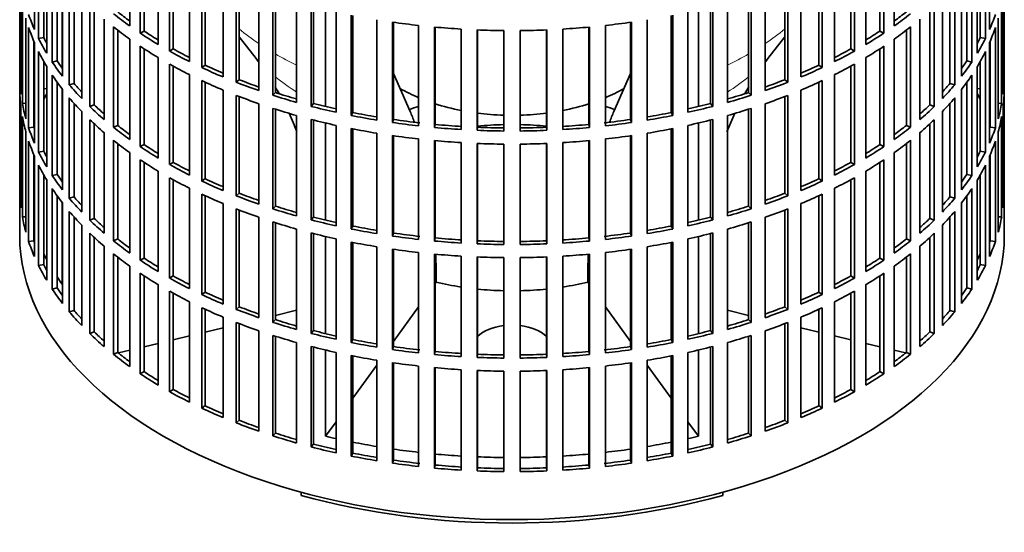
# Model space of a CAD drawing. Header units: millimetres. Extents: x 160 to 756, y -1422 to 1490.
# Tile 2 of 17: x 567 to 751, y -1408 to -1312. Entities that reach past the tile are written whole.
import ezdxf

# ---------------------------------------------------------------- set-up
doc = ezdxf.new("R2010")
doc.units = ezdxf.units.MM
for name, color, linetype in [('M5X8_UNI7687', 7, 'Continuous'), ('VSI134_FILTRO_A', 7, 'Continuous'), ('VSI134_GIUNTO_8×', 7, 'Continuous'), ('VSI134_SUPPORTO_', 7, 'Continuous')]:
    doc.layers.add(name, color=color, linetype=linetype)

# ---------------------------------------------------------------- blocks, each defined once
blk = doc.blocks.new('SE4')
at = {"layer": 'M5X8_UNI7687', "color": 7, "linetype": 'Continuous', "lineweight": 35}
for p, q in [((571.66, -1325.16), (571.11, -1325.06)), ((746.12, -1325.06), (745.57, -1325.16))]:
    blk.add_line(p, q, dxfattribs=at)
blk.add_arc((577.99, -1331.55), 10, 149.5344, 150.749, dxfattribs=at)
blk.add_ellipse((569.82, -1329.83), major_axis=(1.01, 4.83), ratio=0.279258, start_param=0.911533, end_param=0.977038, dxfattribs=at)
at = {"layer": 'VSI134_FILTRO_A', "color": 7, "linetype": 'Continuous', "lineweight": 35}
for p, q in [((566.62, -1188.46), (566.62, -1352.58)), ((750.62, -1352.58), (750.62, -1188.46)), ((569.37, -1295.26), (569.37, -1314.04)), ((587.18, -1294.6), (587.18, -1313.38)), ((730.06, -1294.6), (730.06, -1313.38)), ((747.86, -1295.26), (747.86, -1314.04)), ((570.16, -1296.95), (570.16, -1315.73)), ((589.12, -1295.94), (589.12, -1314.72)), ((589.86, -1296.42), (589.86, -1314.33)), ((727.37, -1296.42), (727.37, -1314.33)), ((728.11, -1295.94), (728.11, -1314.72)), ((747.08, -1296.95), (747.08, -1315.73)), ((571.11, -1298.75), (571.11, -1315.55)), ((592.5, -1298.06), (592.5, -1316.84)), ((724.73, -1298.06), (724.73, -1316.84)), ((746.12, -1298.75), (746.12, -1315.55)), ((571.66, -1299.7), (571.66, -1318.48)), ((594.64, -1299.3), (594.64, -1318.08)), ((595.32, -1299.67), (595.32, -1317.65)), ((721.92, -1299.67), (721.92, -1317.65)), ((722.59, -1299.3), (722.59, -1318.08)), ((745.57, -1299.7), (745.57, -1318.48)), ((572.69, -1301.34), (572.69, -1320.12)), ((573.62, -1302.68), (573.62, -1319.9)), ((598.33, -1301.25), (598.33, -1320.03)), ((600.65, -1302.37), (600.65, -1321.15)), ((601.26, -1302.66), (601.26, -1320.7)), ((715.98, -1302.66), (715.98, -1320.7)), ((716.59, -1302.37), (716.59, -1321.15)), ((718.9, -1301.25), (718.9, -1320.03)), ((743.61, -1302.68), (743.61, -1319.9)), ((744.54, -1301.34), (744.54, -1320.12)), ((566.63, -1304.46), (566.63, -1323.24)), ((574.61, -1304.01), (574.61, -1322.79)), ((604.61, -1304.13), (604.61, -1322.91)), ((712.62, -1304.13), (712.62, -1322.91)), ((742.63, -1304.01), (742.63, -1322.79)), ((750.6, -1304.46), (750.6, -1323.24)), ((575.89, -1305.59), (575.89, -1324.37)), ((607.09, -1305.13), (607.09, -1323.91)), ((607.63, -1305.34), (607.63, -1323.43)), ((709.6, -1305.34), (709.6, -1323.43)), ((710.14, -1305.13), (710.14, -1323.91)), ((741.35, -1305.59), (741.35, -1324.37)), ((566.85, -1307.34), (566.85, -1326.12)), ((576.77, -1306.62), (576.77, -1324.11)), ((578.2, -1308.16), (578.2, -1326.93)), ((611.31, -1306.69), (611.31, -1325.47)), ((613.93, -1307.56), (613.93, -1326.34)), ((614.4, -1307.71), (614.4, -1325.83)), ((702.84, -1307.71), (702.84, -1325.83)), ((703.3, -1307.56), (703.3, -1326.34)), ((705.92, -1306.69), (705.92, -1325.47)), ((739.04, -1308.16), (739.04, -1326.93)), ((740.46, -1306.62), (740.46, -1324.11)), ((750.39, -1307.34), (750.39, -1326.12)), ((567.11, -1309.09), (567.11, -1327.87)), ((579.71, -1309.67), (579.71, -1328.45)), ((618.37, -1308.89), (618.37, -1327.67)), ((621.11, -1309.63), (621.11, -1328.41)), ((621.5, -1309.73), (621.5, -1327.88)), ((695.74, -1309.73), (695.74, -1327.88)), ((696.12, -1309.63), (696.12, -1328.41)), ((698.86, -1308.89), (698.86, -1327.67)), ((737.52, -1309.67), (737.52, -1328.45)), ((750.12, -1309.09), (750.12, -1327.87)), ((580.55, -1310.47), (580.55, -1328.14)), ((625.73, -1310.74), (625.73, -1329.52)), ((628.58, -1311.33), (628.58, -1330.11)), ((628.88, -1311.39), (628.88, -1329.56)), ((688.35, -1311.39), (688.35, -1329.56)), ((688.66, -1311.33), (688.66, -1330.11)), ((691.5, -1310.74), (691.5, -1329.52)), ((736.68, -1310.47), (736.68, -1328.14)), ((567.76, -1311.95), (567.76, -1330.73)), ((568.29, -1313.67), (568.29, -1332.45)), ((582.4, -1312.1), (582.4, -1330.88)), ((584.13, -1313.54), (584.13, -1332.32)), ((633.35, -1312.2), (633.35, -1330.98)), ((636.27, -1312.65), (636.27, -1331.43)), ((636.49, -1312.69), (636.49, -1330.87)), ((641.15, -1313.28), (641.15, -1332.06)), ((644.13, -1313.58), (644.13, -1332.36)), ((644.26, -1313.59), (644.26, -1331.79)), ((672.97, -1313.59), (672.97, -1331.79)), ((673.1, -1313.58), (673.1, -1332.36)), ((676.08, -1313.28), (676.08, -1332.06)), ((680.75, -1312.69), (680.75, -1330.87)), ((680.96, -1312.65), (680.96, -1331.43)), ((683.89, -1312.2), (683.89, -1330.98)), ((733.1, -1313.54), (733.1, -1332.32)), ((734.84, -1312.1), (734.84, -1330.88)), ((748.94, -1313.67), (748.94, -1332.45)), ((749.47, -1311.95), (749.47, -1330.73)), ((571.11, -1315.55), (570.16, -1315.73)), ((584.93, -1314.16), (584.93, -1331.96)), ((589.86, -1314.33), (589.12, -1314.72)), ((649.09, -1313.96), (649.09, -1332.74)), ((652.11, -1314.11), (652.11, -1332.89)), ((652.15, -1314.11), (652.15, -1332.31)), ((657.1, -1314.24), (657.1, -1333.02)), ((660.13, -1314.24), (660.13, -1333.02)), ((665.08, -1314.11), (665.08, -1332.31)), ((665.13, -1314.11), (665.13, -1332.89)), ((668.14, -1313.96), (668.14, -1332.74)), ((727.37, -1314.33), (728.11, -1314.72)), ((732.31, -1314.16), (732.31, -1331.96)), ((746.12, -1315.55), (747.08, -1315.73)), ((569.27, -1316.24), (569.27, -1332.32)), ((569.37, -1316.49), (569.37, -1335.27)), ((587.18, -1315.83), (587.18, -1334.61)), ((589.12, -1317.17), (589.12, -1335.94)), ((728.11, -1317.17), (728.11, -1335.94)), ((730.06, -1315.83), (730.06, -1334.61)), ((747.86, -1316.49), (747.86, -1335.27)), ((747.97, -1316.24), (747.97, -1332.32)), ((570.16, -1318.18), (570.16, -1336.96)), ((589.86, -1317.65), (589.86, -1335.55)), ((595.32, -1317.65), (594.64, -1318.08)), ((721.92, -1317.65), (722.59, -1318.08)), ((727.37, -1317.65), (727.37, -1335.55)), ((747.08, -1318.18), (747.08, -1336.96)), ((571.11, -1319.98), (571.11, -1336.78)), ((571.66, -1320.93), (571.66, -1339.71)), ((573.62, -1319.9), (572.69, -1320.12)), ((592.5, -1319.29), (592.5, -1338.07)), ((594.64, -1320.53), (594.64, -1339.31)), ((595.32, -1320.9), (595.32, -1338.88)), ((601.26, -1320.7), (600.65, -1321.15)), ((715.98, -1320.7), (716.59, -1321.15)), ((721.92, -1320.9), (721.92, -1338.88)), ((722.59, -1320.53), (722.59, -1339.31)), ((724.73, -1319.29), (724.73, -1338.07)), ((743.61, -1319.9), (744.54, -1320.12)), ((745.57, -1320.93), (745.57, -1339.71)), ((746.12, -1319.98), (746.12, -1336.78)), ((572.69, -1322.57), (572.69, -1341.35)), ((598.33, -1322.48), (598.33, -1341.26)), ((718.9, -1322.48), (718.9, -1341.26)), ((744.54, -1322.57), (744.54, -1341.35)), ((566.85, -1323.23), (566.63, -1323.24)), ((573.62, -1323.91), (573.62, -1341.13)), ((576.77, -1324.11), (575.89, -1324.37)), ((600.65, -1323.6), (600.65, -1342.38)), ((601.26, -1323.89), (601.26, -1341.92)), ((607.63, -1323.43), (607.09, -1323.91)), ((709.6, -1323.43), (710.14, -1323.91)), ((715.98, -1323.89), (715.98, -1341.92)), ((716.59, -1323.6), (716.59, -1342.38)), ((740.46, -1324.11), (741.35, -1324.37)), ((743.61, -1323.91), (743.61, -1341.13)), ((750.39, -1323.23), (750.6, -1323.24)), ((566.63, -1325.69), (566.63, -1344.47)), ((574.61, -1325.24), (574.61, -1344.02)), ((604.61, -1325.36), (604.61, -1344.14)), ((607.09, -1326.36), (607.09, -1345.14)), ((607.63, -1326.57), (607.63, -1344.66)), ((614.4, -1325.83), (613.93, -1326.34)), ((702.84, -1325.83), (703.3, -1326.34)), ((709.6, -1326.57), (709.6, -1344.66)), ((710.14, -1326.36), (710.14, -1345.14)), ((712.62, -1325.36), (712.62, -1344.14)), ((742.63, -1325.24), (742.63, -1344.02)), ((750.6, -1325.69), (750.6, -1344.47)), ((567.76, -1327.82), (567.11, -1327.87)), ((575.89, -1326.82), (575.89, -1345.6)), ((576.77, -1327.85), (576.77, -1345.34)), ((580.55, -1328.14), (579.71, -1328.45)), ((611.31, -1327.91), (611.31, -1346.69)), ((621.5, -1327.88), (621.11, -1328.41)), ((695.74, -1327.88), (696.12, -1328.41)), ((705.92, -1327.91), (705.92, -1346.69)), ((736.68, -1328.14), (737.52, -1328.45)), ((740.46, -1327.85), (740.46, -1345.34)), ((741.35, -1326.82), (741.35, -1345.6)), ((749.47, -1327.82), (750.12, -1327.87)), ((566.85, -1328.57), (566.85, -1347.35)), ((567.11, -1330.32), (567.11, -1349.09)), ((578.2, -1329.38), (578.2, -1348.16)), ((613.93, -1328.79), (613.93, -1347.57)), ((614.4, -1328.94), (614.4, -1347.06)), ((618.37, -1330.12), (618.37, -1348.9)), ((628.88, -1329.56), (628.58, -1330.11)), ((688.35, -1329.56), (688.66, -1330.11)), ((698.86, -1330.12), (698.86, -1348.9)), ((702.84, -1328.94), (702.84, -1347.06)), ((703.3, -1328.79), (703.3, -1347.57)), ((739.04, -1329.38), (739.04, -1348.16)), ((750.12, -1330.32), (750.12, -1349.09)), ((750.39, -1328.57), (750.39, -1347.35)), ((579.71, -1330.9), (579.71, -1349.68)), ((580.55, -1331.69), (580.55, -1349.37)), ((584.93, -1331.96), (584.13, -1332.32)), ((621.11, -1330.86), (621.11, -1349.64)), ((621.5, -1330.96), (621.5, -1349.11)), ((625.73, -1331.96), (625.73, -1350.74)), ((636.49, -1330.87), (636.27, -1331.43)), ((644.26, -1331.79), (644.13, -1332.36)), ((672.97, -1331.79), (673.1, -1332.36)), ((680.75, -1330.87), (680.96, -1331.43)), ((691.5, -1331.96), (691.5, -1350.74)), ((695.74, -1330.96), (695.74, -1349.11)), ((696.12, -1330.86), (696.12, -1349.64)), ((732.31, -1331.96), (733.1, -1332.32)), ((736.68, -1331.69), (736.68, -1349.37)), ((737.52, -1330.9), (737.52, -1349.68)), ((567.76, -1333.18), (567.76, -1351.96)), ((569.27, -1332.32), (568.29, -1332.45)), ((582.4, -1333.33), (582.4, -1352.11)), ((628.58, -1332.56), (628.58, -1351.34)), ((628.88, -1332.62), (628.88, -1350.79)), ((633.35, -1333.43), (633.35, -1352.21)), ((636.27, -1333.88), (636.27, -1352.66)), ((636.49, -1333.91), (636.49, -1352.1)), ((652.15, -1332.31), (652.11, -1332.89)), ((665.08, -1332.31), (665.13, -1332.89)), ((680.75, -1333.91), (680.75, -1352.1)), ((680.96, -1333.88), (680.96, -1352.66)), ((683.89, -1333.43), (683.89, -1352.21)), ((688.35, -1332.62), (688.35, -1350.79)), ((688.66, -1332.56), (688.66, -1351.34)), ((734.84, -1333.33), (734.84, -1352.11)), ((747.97, -1332.32), (748.94, -1332.45)), ((749.47, -1333.18), (749.47, -1351.96)), ((568.29, -1334.9), (568.29, -1353.68)), ((584.13, -1334.76), (584.13, -1353.54)), ((584.93, -1335.39), (584.93, -1353.19)), ((589.86, -1335.55), (589.12, -1335.94)), ((641.15, -1334.51), (641.15, -1353.29)), ((644.13, -1334.81), (644.13, -1353.59)), ((644.26, -1334.82), (644.26, -1353.02)), ((649.09, -1335.19), (649.09, -1353.97)), ((652.11, -1335.34), (652.11, -1354.12)), ((652.15, -1335.34), (652.15, -1353.54)), ((657.1, -1335.47), (657.1, -1354.25)), ((660.13, -1335.47), (660.13, -1354.25)), ((665.08, -1335.34), (665.08, -1353.54)), ((665.13, -1335.34), (665.13, -1354.12)), ((668.14, -1335.19), (668.14, -1353.97)), ((672.97, -1334.82), (672.97, -1353.02)), ((673.1, -1334.81), (673.1, -1353.59)), ((676.08, -1334.51), (676.08, -1353.29)), ((727.37, -1335.55), (728.11, -1335.94)), ((732.31, -1335.39), (732.31, -1353.19)), ((733.1, -1334.76), (733.1, -1353.54)), ((748.94, -1334.9), (748.94, -1353.68)), ((569.27, -1337.47), (569.27, -1353.55)), ((571.11, -1336.78), (570.16, -1336.96)), ((587.18, -1337.05), (587.18, -1355.83)), ((730.06, -1337.05), (730.06, -1355.83)), ((746.12, -1336.78), (747.08, -1336.96)), ((747.97, -1337.47), (747.97, -1353.55)), ((569.37, -1337.72), (569.37, -1356.5)), ((570.16, -1339.41), (570.16, -1358.18)), ((589.12, -1338.39), (589.12, -1357.17)), ((589.86, -1338.88), (589.86, -1356.78)), ((595.32, -1338.88), (594.64, -1339.31)), ((721.92, -1338.88), (722.59, -1339.31)), ((727.37, -1338.88), (727.37, -1356.78)), ((728.11, -1338.39), (728.11, -1357.17)), ((747.08, -1339.41), (747.08, -1358.18)), ((747.86, -1337.72), (747.86, -1356.5)), ((571.11, -1341.21), (571.11, -1358.01)), ((573.62, -1341.13), (572.69, -1341.35)), ((592.5, -1340.52), (592.5, -1359.3)), ((724.73, -1340.52), (724.73, -1359.3)), ((743.61, -1341.13), (744.54, -1341.35)), ((746.12, -1341.21), (746.12, -1358.01)), ((571.66, -1342.16), (571.66, -1360.94)), ((594.64, -1341.76), (594.64, -1360.54)), ((595.32, -1342.13), (595.32, -1360.11)), ((601.26, -1341.92), (600.65, -1342.38)), ((715.98, -1341.92), (716.59, -1342.38)), ((721.92, -1342.13), (721.92, -1360.11)), ((722.59, -1341.76), (722.59, -1360.54)), ((745.57, -1342.16), (745.57, -1360.94)), ((566.85, -1344.46), (566.63, -1344.47)), ((572.69, -1343.8), (572.69, -1362.58)), ((598.33, -1343.71), (598.33, -1362.49)), ((600.65, -1344.83), (600.65, -1363.61)), ((607.63, -1344.66), (607.09, -1345.14)), ((709.6, -1344.66), (710.14, -1345.14)), ((716.59, -1344.83), (716.59, -1363.61)), ((718.9, -1343.71), (718.9, -1362.49)), ((744.54, -1343.8), (744.54, -1362.58)), ((750.39, -1344.46), (750.6, -1344.47)), ((573.62, -1345.14), (573.62, -1362.36)), ((574.61, -1346.47), (574.61, -1365.25)), ((576.77, -1345.34), (575.89, -1345.6)), ((601.26, -1345.12), (601.26, -1363.15)), ((604.61, -1346.59), (604.61, -1365.37)), ((712.62, -1346.59), (712.62, -1365.37)), ((715.98, -1345.12), (715.98, -1363.15)), ((740.46, -1345.34), (741.35, -1345.6)), ((742.63, -1346.47), (742.63, -1365.25)), ((743.61, -1345.14), (743.61, -1362.36)), ((575.89, -1348.05), (575.89, -1366.83)), ((607.09, -1347.59), (607.09, -1366.37)), ((607.63, -1347.8), (607.63, -1365.88)), ((614.4, -1347.06), (613.93, -1347.57)), ((702.84, -1347.06), (703.3, -1347.57)), ((709.6, -1347.8), (709.6, -1365.88)), ((710.14, -1347.59), (710.14, -1366.37)), ((741.35, -1348.05), (741.35, -1366.83)), ((567.76, -1349.04), (567.11, -1349.09)), ((576.77, -1349.08), (576.77, -1366.57)), ((580.55, -1349.37), (579.71, -1349.68)), ((611.31, -1349.14), (611.31, -1367.92)), ((613.93, -1350.02), (613.93, -1368.8)), ((614.4, -1350.16), (614.4, -1368.28)), ((621.5, -1349.11), (621.11, -1349.64)), ((695.74, -1349.11), (696.12, -1349.64)), ((702.84, -1350.16), (702.84, -1368.28)), ((703.3, -1350.02), (703.3, -1368.8)), ((705.92, -1349.14), (705.92, -1367.92)), ((736.68, -1349.37), (737.52, -1349.68)), ((740.46, -1349.08), (740.46, -1366.57)), ((749.47, -1349.04), (750.12, -1349.09)), ((578.2, -1350.61), (578.2, -1369.39)), ((579.71, -1352.13), (579.71, -1370.91)), ((618.37, -1351.35), (618.37, -1370.13)), ((621.11, -1352.09), (621.11, -1370.87)), ((621.5, -1352.19), (621.5, -1370.34)), ((628.88, -1350.79), (628.58, -1351.34)), ((636.49, -1352.1), (636.27, -1352.66)), ((680.75, -1352.1), (680.96, -1352.66)), ((688.35, -1350.79), (688.66, -1351.34)), ((695.74, -1352.19), (695.74, -1370.34)), ((696.12, -1352.09), (696.12, -1370.87)), ((698.86, -1351.35), (698.86, -1370.13)), ((737.52, -1352.13), (737.52, -1370.91)), ((739.04, -1350.61), (739.04, -1369.39)), ((569.27, -1353.55), (568.29, -1353.68)), ((580.55, -1352.92), (580.55, -1370.6)), ((584.93, -1353.19), (584.13, -1353.54)), ((625.73, -1353.19), (625.73, -1371.97)), ((628.58, -1353.79), (628.58, -1372.57)), ((628.88, -1353.85), (628.88, -1372.02)), ((644.26, -1353.02), (644.13, -1353.59)), ((652.15, -1353.54), (652.11, -1354.12)), ((665.08, -1353.54), (665.13, -1354.12)), ((672.97, -1353.02), (673.1, -1353.59)), ((688.35, -1353.85), (688.35, -1372.02)), ((688.66, -1353.79), (688.66, -1372.57)), ((691.5, -1353.19), (691.5, -1371.97)), ((732.31, -1353.19), (733.1, -1353.54)), ((736.68, -1352.92), (736.68, -1370.6)), ((747.97, -1353.55), (748.94, -1353.68)), ((582.4, -1354.56), (582.4, -1373.34)), ((584.13, -1355.99), (584.13, -1374.77)), ((633.35, -1354.66), (633.35, -1373.44)), ((636.27, -1355.11), (636.27, -1373.89)), ((636.49, -1355.14), (636.49, -1373.33)), ((641.15, -1355.74), (641.15, -1374.52)), ((644.13, -1356.04), (644.13, -1374.82)), ((644.26, -1356.05), (644.26, -1374.25)), ((672.97, -1356.05), (672.97, -1374.25)), ((673.1, -1356.04), (673.1, -1374.82)), ((676.08, -1355.74), (676.08, -1374.52)), ((680.75, -1355.14), (680.75, -1373.33)), ((680.96, -1355.11), (680.96, -1373.89)), ((683.89, -1354.66), (683.89, -1373.44)), ((733.1, -1355.99), (733.1, -1374.77)), ((734.84, -1354.56), (734.84, -1373.34)), ((584.93, -1356.62), (584.93, -1374.42)), ((589.86, -1356.78), (589.12, -1357.17)), ((649.09, -1356.42), (649.09, -1375.2)), ((652.11, -1356.57), (652.11, -1375.35)), ((652.15, -1356.57), (652.15, -1374.77)), ((657.1, -1356.7), (657.1, -1375.48)), ((660.13, -1356.7), (660.13, -1375.48)), ((665.08, -1356.57), (665.08, -1374.77)), ((665.13, -1356.57), (665.13, -1375.35)), ((668.14, -1356.42), (668.14, -1375.2)), ((727.37, -1356.78), (728.11, -1357.17)), ((732.31, -1356.62), (732.31, -1374.42)), ((571.11, -1358.01), (570.16, -1358.18)), ((587.18, -1358.28), (587.18, -1377.06)), ((589.12, -1359.62), (589.12, -1378.4)), ((728.11, -1359.62), (728.11, -1378.4)), ((730.06, -1358.28), (730.06, -1377.06)), ((746.12, -1358.01), (747.08, -1358.18)), ((589.86, -1360.11), (589.86, -1378.01)), ((595.32, -1360.11), (594.64, -1360.54)), ((721.92, -1360.11), (722.59, -1360.54)), ((727.37, -1360.11), (727.37, -1378.01)), ((573.62, -1362.36), (572.69, -1362.58)), ((592.5, -1361.75), (592.5, -1380.53)), ((594.64, -1362.99), (594.64, -1381.77)), ((595.32, -1363.36), (595.32, -1381.34)), ((601.26, -1363.15), (600.65, -1363.61)), ((715.98, -1363.15), (716.59, -1363.61)), ((721.92, -1363.36), (721.92, -1381.34)), ((722.59, -1362.99), (722.59, -1381.77)), ((724.73, -1361.75), (724.73, -1380.53)), ((743.61, -1362.36), (744.54, -1362.58)), ((598.33, -1364.94), (598.33, -1383.72)), ((718.9, -1364.94), (718.9, -1383.72)), ((576.77, -1366.57), (575.89, -1366.83)), ((600.65, -1366.06), (600.65, -1384.84)), ((601.26, -1366.34), (601.26, -1384.38)), ((607.63, -1365.88), (607.09, -1366.37)), ((709.6, -1365.88), (710.14, -1366.37)), ((715.98, -1366.34), (715.98, -1384.38)), ((716.59, -1366.06), (716.59, -1384.84)), ((740.46, -1366.57), (741.35, -1366.83)), ((604.61, -1367.82), (604.61, -1386.6)), ((607.09, -1368.82), (607.09, -1387.6)), ((614.4, -1368.28), (613.93, -1368.8)), ((702.84, -1368.28), (703.3, -1368.8)), ((710.14, -1368.82), (710.14, -1387.6)), ((712.62, -1367.82), (712.62, -1386.6)), ((580.55, -1370.6), (579.71, -1370.91)), ((607.63, -1369.03), (607.63, -1387.11)), ((611.31, -1370.37), (611.31, -1389.15)), ((621.5, -1370.34), (621.11, -1370.87)), ((695.74, -1370.34), (696.12, -1370.87)), ((705.92, -1370.37), (705.92, -1389.15)), ((709.6, -1369.03), (709.6, -1387.11)), ((736.68, -1370.6), (737.52, -1370.91)), ((613.93, -1371.25), (613.93, -1390.03)), ((614.4, -1371.39), (614.4, -1389.51)), ((618.37, -1372.58), (618.37, -1391.36)), ((628.88, -1372.02), (628.58, -1372.57)), ((688.35, -1372.02), (688.66, -1372.57)), ((698.86, -1372.58), (698.86, -1391.36)), ((702.84, -1371.39), (702.84, -1389.51)), ((703.3, -1371.25), (703.3, -1390.03)), ((584.93, -1374.42), (584.13, -1374.77)), ((621.11, -1373.32), (621.11, -1392.1)), ((621.5, -1373.42), (621.5, -1391.56)), ((625.73, -1374.42), (625.73, -1393.2)), ((636.49, -1373.33), (636.27, -1373.89)), ((644.26, -1374.25), (644.13, -1374.82)), ((672.97, -1374.25), (673.1, -1374.82)), ((680.75, -1373.33), (680.96, -1373.89)), ((691.5, -1374.42), (691.5, -1393.2)), ((695.74, -1373.42), (695.74, -1391.56)), ((696.12, -1373.32), (696.12, -1392.1)), ((732.31, -1374.42), (733.1, -1374.77)), ((628.58, -1375.02), (628.58, -1393.8)), ((628.88, -1375.08), (628.88, -1393.25)), ((633.35, -1375.89), (633.35, -1394.67)), ((652.15, -1374.77), (652.11, -1375.35)), ((665.08, -1374.77), (665.13, -1375.35)), ((683.89, -1375.89), (683.89, -1394.67)), ((688.35, -1375.08), (688.35, -1393.25)), ((688.66, -1375.02), (688.66, -1393.8)), ((589.86, -1378.01), (589.12, -1378.4)), ((636.27, -1376.34), (636.27, -1395.12)), ((636.49, -1376.37), (636.49, -1394.56)), ((641.15, -1376.97), (641.15, -1395.75)), ((644.13, -1377.27), (644.13, -1396.05)), ((644.26, -1377.28), (644.26, -1395.48)), ((649.09, -1377.65), (649.09, -1396.43)), ((652.11, -1377.8), (652.11, -1396.58)), ((652.15, -1377.8), (652.15, -1396)), ((657.1, -1377.92), (657.1, -1396.7)), ((660.13, -1377.92), (660.13, -1396.7)), ((665.08, -1377.8), (665.08, -1396)), ((665.13, -1377.8), (665.13, -1396.58)), ((668.14, -1377.65), (668.14, -1396.43)), ((672.97, -1377.28), (672.97, -1395.48)), ((673.1, -1377.27), (673.1, -1396.05)), ((676.08, -1376.97), (676.08, -1395.75)), ((680.75, -1376.37), (680.75, -1394.56)), ((680.96, -1376.34), (680.96, -1395.12)), ((727.37, -1378.01), (728.11, -1378.4)), ((595.32, -1381.34), (594.64, -1381.77)), ((721.92, -1381.34), (722.59, -1381.77)), ((601.26, -1384.38), (600.65, -1384.84)), ((715.98, -1384.38), (716.59, -1384.84)), ((607.63, -1387.11), (607.09, -1387.6)), ((709.6, -1387.11), (710.14, -1387.6)), ((614.4, -1389.51), (613.93, -1390.03)), ((702.84, -1389.51), (703.3, -1390.03)), ((621.5, -1391.56), (621.11, -1392.1)), ((695.74, -1391.56), (696.12, -1392.1)), ((628.88, -1393.25), (628.58, -1393.8)), ((636.49, -1394.56), (636.27, -1395.12)), ((680.75, -1394.56), (680.96, -1395.12)), ((688.35, -1393.25), (688.66, -1393.8)), ((644.26, -1395.48), (644.13, -1396.05)), ((652.15, -1396), (652.11, -1396.58)), ((665.08, -1396), (665.13, -1396.58)), ((672.97, -1395.48), (673.1, -1396.05))]:
    blk.add_line(p, q, dxfattribs=at)
for centre, major_axis, start_param, end_param in [((658.62, -1301.14), (-92, 0), 0.190989, 0.245343), ((658.62, -1279.91), (-92, 0), 0.627321, 0.681676), ((658.62, -1279.91), (-91, 0), 0.627022, 0.668018), ((658.62, -1279.91), (91, 0), -0.668018, -0.627022), ((658.62, -1279.91), (92, 0), -0.681676, -0.627321), ((658.62, -1301.14), (92, 0), -0.245343, -0.190989), ((658.62, -1303.59), (-92, 0), 0.190989, 0.245343), ((658.62, -1282.36), (-92, 0), 0.627321, 0.681676), ((658.62, -1261.13), (-92, 0), 1.325453, 1.379807), ((658.62, -1261.13), (-92, 0), 1.412719, 1.467074), ((658.62, -1261.13), (92, 0), -1.467074, -1.412719), ((658.62, -1261.13), (92, 0), -1.379807, -1.325453), ((658.62, -1282.36), (92, 0), -0.681676, -0.627321), ((658.62, -1303.59), (92, 0), -0.245343, -0.190989), ((658.62, -1301.14), (-91, 0), 0.277957, 0.299174), ((658.62, -1279.91), (-92, 0), 0.714588, 0.768942), ((658.62, -1279.91), (-91, 0), 0.714289, 0.757518), ((658.62, -1261.13), (-92, 0), 1.499986, 1.55434), ((658.62, -1261.13), (92, 0), 4.728845, 4.783199), ((658.62, -1279.91), (91, 0), -0.757518, -0.714289), ((658.62, -1279.91), (92, 0), -0.768942, -0.714588), ((658.62, -1301.14), (91, 0), -0.299174, -0.277957), ((658.62, -1301.14), (-92, 0), 0.278255, 0.33261), ((658.62, -1282.36), (-92, 0), 0.714588, 0.768942), ((658.62, -1282.36), (92, 0), -0.768942, -0.714588), ((658.62, -1301.14), (92, 0), -0.33261, -0.278255), ((658.62, -1303.59), (-92, 0), 0.278255, 0.33261), ((658.62, -1279.91), (-92, 0), 0.801854, 0.856209), ((658.62, -1279.91), (-91, 0), 0.801555, 0.846635), ((658.62, -1279.91), (91, 0), -0.846635, -0.801555), ((658.62, -1279.91), (92, 0), -0.856209, -0.801854), ((658.62, -1303.59), (92, 0), -0.33261, -0.278255), ((658.62, -1301.14), (-92, 0), 0.365522, 0.419876), ((658.62, -1301.14), (-91, 0), 0.365223, 0.392699), ((658.62, -1282.36), (-92, 0), 0.801854, 0.856209), ((658.62, -1279.91), (-91, 0), 0.888822, 0.935485), ((658.62, -1279.91), (91, 0), -0.935485, -0.888822), ((658.62, -1282.36), (92, 0), -0.856209, -0.801854), ((658.62, -1301.14), (91, 0), -0.394539, -0.365223), ((658.62, -1301.14), (92, 0), -0.419876, -0.365522), ((658.62, -1303.59), (-92, 0), 0.365522, 0.419876), ((658.62, -1279.91), (-92, 0), 0.889121, 0.943475), ((658.62, -1279.91), (92, 0), -0.943475, -0.889121), ((658.62, -1303.59), (92, 0), -0.419876, -0.365522), ((658.62, -1322.37), (-92, 0), 0.016456, 0.07081), ((658.62, -1301.14), (-92, 0), 0.452788, 0.507143), ((658.62, -1301.14), (-91, 0), 0.45249, 0.486998), ((658.62, -1282.36), (-92, 0), 0.889121, 0.943475), ((658.62, -1279.91), (-92, 0), 0.976387, 1.030742), ((658.62, -1279.91), (-91, 0), 0.976088, 1.024141), ((658.62, -1279.91), (91, 0), -1.024141, -0.976088), ((658.62, -1279.91), (92, 0), -1.030742, -0.976387), ((658.62, -1282.36), (92, 0), -0.943475, -0.889121), ((658.62, -1301.14), (91, 0), -0.486998, -0.45249), ((658.62, -1301.14), (92, 0), -0.507143, -0.452788), ((658.62, -1322.37), (92, 0), 6.212375, 6.266729), ((658.62, -1324.82), (-92, 0), 0.016456, 0.07081), ((658.62, -1282.36), (-92, 0), 0.976387, 1.030742), ((658.62, -1279.91), (-92, 0), 1.063654, 1.118008), ((658.62, -1279.91), (-91, 0), 1.063355, 1.112655), ((658.62, -1279.91), (91, 0), -1.112655, -1.063355), ((658.62, -1279.91), (92, 0), -1.118008, -1.063654), ((658.62, -1282.36), (92, 0), -1.030742, -0.976387), ((658.62, -1324.82), (92, 0), 6.212375, 6.266729), ((658.62, -1322.37), (-92, 0), 0.103722, 0.158077), ((658.62, -1303.59), (-92, 0), 0.452788, 0.507143), ((658.62, -1301.14), (-92, 0), 0.540055, 0.594409), ((658.62, -1301.14), (-91, 0), 0.539756, 0.577951), ((658.62, -1279.91), (-92, 0), 1.15092, 1.205275), ((658.62, -1279.91), (-91, 0), 1.150621, 1.201065), ((658.62, -1279.91), (91, 0), -1.201065, -1.150621), ((658.62, -1279.91), (92, 0), -1.205275, -1.15092), ((658.62, -1301.14), (91, 0), -0.577951, -0.539756), ((658.62, -1301.14), (92, 0), -0.594409, -0.540055), ((658.62, -1303.59), (92, 0), -0.507143, -0.452788), ((658.62, -1322.37), (92, 0), -0.158077, -0.103722), ((658.62, -1324.82), (-92, 0), 0.103722, 0.158077), ((658.62, -1282.36), (-92, 0), 1.063654, 1.118008), ((658.62, -1279.91), (-92, 0), 1.238186, 1.292541), ((658.62, -1279.91), (-91, 0), 1.237888, 1.2894), ((658.62, -1279.91), (91, 0), -1.2894, -1.237888), ((658.62, -1279.91), (92, 0), -1.292541, -1.238186), ((658.62, -1282.36), (92, 0), -1.118008, -1.063654), ((658.62, -1324.82), (92, 0), -0.158077, -0.103722), ((658.62, -1343.6), (-92, 0), -0.245343, -0.240575), ((658.62, -1303.59), (-92, 0), 0.540055, 0.594409), ((658.62, -1301.14), (-91, 0), 0.627022, 0.668018), ((658.62, -1282.36), (-92, 0), 1.15092, 1.205275), ((658.62, -1279.91), (-92, 0), 1.325453, 1.379807), ((658.62, -1279.91), (-91, 0), 1.325154, 1.380106), ((658.62, -1279.91), (-91, 0), 1.412421, 1.467373), ((658.62, -1279.91), (91, 0), -1.467373, -1.412421), ((658.62, -1279.91), (91, 0), -1.380106, -1.325154), ((658.62, -1279.91), (92, 0), -1.379807, -1.325453), ((658.62, -1282.36), (92, 0), -1.205275, -1.15092), ((658.62, -1301.14), (91, 0), -0.668018, -0.627022), ((658.62, -1303.59), (92, 0), -0.594409, -0.540055), ((658.62, -1322.37), (-92, 0), 0.190989, 0.245343), ((658.62, -1322.37), (-91, 0), 0.19069, 0.196715), ((658.62, -1301.14), (-92, 0), 0.627321, 0.681676), ((658.62, -1282.36), (-92, 0), 1.238186, 1.292541), ((658.62, -1282.36), (-92, 0), 1.325453, 1.379807), ((658.62, -1279.91), (-92, 0), 1.412719, 1.467074), ((658.62, -1279.91), (-92, 0), 1.499986, 1.55434), ((658.62, -1279.91), (-91, 0), 1.499687, 1.554639), ((658.62, -1279.91), (91, 0), 4.728546, 4.783498), ((658.62, -1279.91), (92, 0), 4.728845, 4.783199), ((658.62, -1279.91), (92, 0), -1.467074, -1.412719), ((658.62, -1282.36), (92, 0), -1.379807, -1.325453), ((658.62, -1282.36), (92, 0), -1.292541, -1.238186), ((658.62, -1301.14), (92, 0), -0.681676, -0.627321), ((658.62, -1322.37), (92, 0), -0.245343, -0.190989), ((658.62, -1324.82), (-92, 0), 0.190989, 0.245343), ((658.62, -1303.59), (-92, 0), 0.627321, 0.681676), ((658.62, -1301.14), (-91, 0), 0.714289, 0.757518), ((658.62, -1282.36), (-92, 0), 1.412719, 1.467074), ((658.62, -1282.36), (-92, 0), 1.499986, 1.55434), ((658.62, -1282.36), (92, 0), 4.728845, 4.783199), ((658.62, -1282.36), (92, 0), -1.467074, -1.412719), ((658.62, -1301.14), (91, 0), -0.757518, -0.714289), ((658.62, -1303.59), (92, 0), -0.681676, -0.627321), ((658.62, -1324.82), (92, 0), -0.245343, -0.190989), ((658.62, -1322.37), (-92, 0), 0.278255, 0.33261), ((658.62, -1322.37), (-91, 0), 0.277957, 0.299174), ((658.62, -1301.14), (-92, 0), 0.714588, 0.768942), ((658.62, -1301.14), (92, 0), -0.768942, -0.714588), ((658.62, -1322.37), (91, 0), -0.299174, -0.277957), ((658.62, -1322.37), (92, 0), -0.33261, -0.278255), ((658.62, -1324.82), (-92, 0), 0.278255, 0.33261), ((658.62, -1303.59), (-92, 0), 0.714588, 0.768942), ((658.62, -1301.14), (-92, 0), 0.801854, 0.856209), ((658.62, -1301.14), (-91, 0), 0.801555, 0.846635), ((658.62, -1301.14), (91, 0), -0.846635, -0.801555), ((658.62, -1301.14), (92, 0), -0.856209, -0.801854), ((658.62, -1303.59), (92, 0), -0.768942, -0.714588), ((658.62, -1324.82), (92, 0), -0.33261, -0.278255), ((658.62, -1322.37), (-92, 0), 0.365522, 0.419876), ((658.62, -1322.37), (-91, 0), 0.365223, 0.394539), ((658.62, -1322.37), (91, 0), -0.394539, -0.365223), ((658.62, -1322.37), (92, 0), -0.419876, -0.365522), ((658.62, -1303.59), (-92, 0), 0.801854, 0.856209), ((658.62, -1301.14), (-92, 0), 0.889121, 0.943475), ((658.62, -1301.14), (-91, 0), 0.888822, 0.935485), ((658.62, -1301.14), (91, 0), -0.935485, -0.888822), ((658.62, -1301.14), (92, 0), -0.943475, -0.889121), ((658.62, -1303.59), (92, 0), -0.856209, -0.801854), ((658.62, -1343.6), (-92, 0), 0.016456, 0.07081), ((658.62, -1324.82), (-92, 0), 0.365522, 0.419876), ((658.62, -1303.59), (-92, 0), 0.889121, 0.943475), ((658.62, -1301.14), (-91, 0), 0.976088, 1.024141), ((658.62, -1301.14), (91, 0), -1.024141, -0.976088), ((658.62, -1303.59), (92, 0), -0.943475, -0.889121), ((658.62, -1324.82), (92, 0), -0.419876, -0.365522), ((658.62, -1343.6), (92, 0), 6.212375, 6.266729), ((658.62, -1322.37), (-92, 0), 0.452788, 0.507143), ((658.62, -1322.37), (-91, 0), 0.45249, 0.486998), ((658.62, -1301.14), (-92, 0), 0.976387, 1.030742), ((658.62, -1301.14), (92, 0), -1.030742, -0.976387), ((658.62, -1322.37), (91, 0), -0.486998, -0.45249), ((658.62, -1322.37), (92, 0), -0.507143, -0.452788), ((658.62, -1324.82), (-92, 0), 0.452788, 0.507143), ((658.62, -1303.59), (-92, 0), 0.976387, 1.030742), ((658.62, -1301.14), (-92, 0), 1.063654, 1.118008), ((658.62, -1301.14), (-91, 0), 1.063355, 1.112655), ((658.62, -1301.14), (91, 0), -1.112655, -1.063355), ((658.62, -1301.14), (92, 0), -1.118008, -1.063654), ((658.62, -1303.59), (92, 0), -1.030742, -0.976387), ((658.62, -1324.82), (92, 0), -0.507143, -0.452788), ((658.62, -1343.6), (-92, 0), 0.103722, 0.158077), ((658.62, -1322.37), (-92, 0), 0.540055, 0.594409), ((658.62, -1322.37), (-91, 0), 0.539756, 0.577951), ((658.62, -1303.59), (-92, 0), 1.063654, 1.118008), ((658.62, -1301.14), (-92, 0), 1.15092, 1.205275), ((658.62, -1301.14), (-91, 0), 1.150621, 1.201065), ((658.62, -1301.14), (91, 0), -1.201065, -1.150621), ((658.62, -1301.14), (92, 0), -1.205275, -1.15092), ((658.62, -1303.59), (92, 0), -1.118008, -1.063654), ((658.62, -1322.37), (91, 0), -0.577951, -0.539756), ((658.62, -1322.37), (92, 0), -0.594409, -0.540055), ((658.62, -1343.6), (92, 0), -0.158077, -0.103722), ((658.62, -1324.82), (-92, 0), 0.540055, 0.594409), ((658.62, -1303.59), (-92, 0), 1.15092, 1.205275), ((658.62, -1301.14), (-92, 0), 1.238186, 1.292541), ((658.62, -1301.14), (-91, 0), 1.237888, 1.2894), ((658.62, -1301.14), (-91, 0), 1.325154, 1.380106), ((658.62, -1301.14), (91, 0), -1.380106, -1.325154), ((658.62, -1301.14), (91, 0), -1.2894, -1.237888), ((658.62, -1301.14), (92, 0), -1.292541, -1.238186), ((658.62, -1303.59), (92, 0), -1.205275, -1.15092), ((658.62, -1324.82), (92, 0), -0.594409, -0.540055), ((658.62, -1352.58), (-92, 0), 0, 3.141593), ((658.62, -1343.6), (-92, 0), 0.190989, 0.245343), ((658.62, -1343.6), (-91, 0), 0.19069, 0.196715), ((658.62, -1322.37), (-92, 0), 0.627321, 0.681676), ((658.62, -1322.37), (-91, 0), 0.627022, 0.668018), ((658.62, -1303.59), (-92, 0), 1.238186, 1.292541), ((658.62, -1301.14), (-92, 0), 1.325453, 1.379807), ((658.62, -1301.14), (-92, 0), 1.412719, 1.467074), ((658.62, -1301.14), (-91, 0), 1.412421, 1.467373), ((658.62, -1301.14), (-92, 0), 1.499986, 1.55434), ((658.62, -1301.14), (-91, 0), 1.499687, 1.554639), ((658.62, -1301.14), (91, 0), 4.728546, 4.783498), ((658.62, -1301.14), (92, 0), 4.728845, 4.783199), ((658.62, -1301.14), (91, 0), -1.467373, -1.412421), ((658.62, -1301.14), (92, 0), -1.467074, -1.412719), ((658.62, -1301.14), (92, 0), -1.379807, -1.325453), ((658.62, -1303.59), (92, 0), -1.292541, -1.238186), ((658.62, -1322.37), (91, 0), -0.668018, -0.627022), ((658.62, -1322.37), (92, 0), -0.681676, -0.627321), ((658.62, -1343.6), (91, 0), -0.196715, -0.19069), ((658.62, -1343.6), (92, 0), -0.245343, -0.190989), ((658.62, -1324.82), (-92, 0), 0.627321, 0.681676), ((658.62, -1303.59), (-92, 0), 1.325453, 1.379807), ((658.62, -1303.59), (-92, 0), 1.412719, 1.467074), ((658.62, -1303.59), (92, 0), -1.467074, -1.412719), ((658.62, -1303.59), (92, 0), -1.379807, -1.325453), ((658.62, -1324.82), (92, 0), -0.681676, -0.627321), ((658.62, -1322.37), (-92, 0), 0.714588, 0.768942), ((658.62, -1322.37), (-91, 0), 0.714289, 0.757518), ((658.62, -1303.59), (-92, 0), 1.499986, 1.55434), ((658.62, -1303.59), (92, 0), 4.728845, 4.783199), ((658.62, -1322.37), (91, 0), -0.757518, -0.714289), ((658.62, -1322.37), (92, 0), -0.768942, -0.714588), ((658.62, -1343.6), (-92, 0), 0.278255, 0.33261), ((658.62, -1343.6), (-91, 0), 0.277957, 0.299174), ((658.62, -1324.82), (-92, 0), 0.714588, 0.768942), ((658.62, -1324.82), (92, 0), -0.768942, -0.714588), ((658.62, -1343.6), (91, 0), -0.299174, -0.277957), ((658.62, -1343.6), (92, 0), -0.33261, -0.278255), ((658.62, -1322.37), (-92, 0), 0.801854, 0.856209), ((658.62, -1322.37), (-91, 0), 0.801555, 0.846635), ((658.62, -1322.37), (91, 0), -0.846635, -0.801555), ((658.62, -1322.37), (92, 0), -0.856209, -0.801854), ((658.62, -1343.6), (-92, 0), 0.365522, 0.419876), ((658.62, -1343.6), (-91, 0), 0.365223, 0.394539), ((658.62, -1324.82), (-92, 0), 0.801854, 0.856209), ((658.62, -1322.37), (-91, 0), 0.888822, 0.935485), ((658.62, -1322.37), (91, 0), -0.935485, -0.888822), ((658.62, -1324.82), (92, 0), -0.856209, -0.801854), ((658.62, -1343.6), (91, 0), -0.394539, -0.365223), ((658.62, -1343.6), (92, 0), -0.419876, -0.365522), ((658.62, -1322.37), (-92, 0), 0.889121, 0.943475), ((658.62, -1322.37), (92, 0), -0.943475, -0.889121), ((658.62, -1343.6), (-92, 0), 0.452788, 0.507143), ((658.62, -1343.6), (-91, 0), 0.45249, 0.486998), ((658.62, -1324.82), (-92, 0), 0.889121, 0.943475), ((658.62, -1322.37), (-92, 0), 0.976387, 1.030742), ((658.62, -1322.37), (-91, 0), 0.976088, 1.024141), ((658.62, -1322.37), (91, 0), -1.024141, -0.976088), ((658.62, -1322.37), (92, 0), -1.030742, -0.976387), ((658.62, -1324.82), (92, 0), -0.943475, -0.889121), ((658.62, -1343.6), (91, 0), -0.486998, -0.45249), ((658.62, -1343.6), (92, 0), -0.507143, -0.452788), ((658.62, -1324.82), (-92, 0), 0.976387, 1.030742), ((658.62, -1322.37), (-92, 0), 1.063654, 1.118008), ((658.62, -1322.37), (-91, 0), 1.063355, 1.112655), ((658.62, -1322.37), (91, 0), -1.112655, -1.063355), ((658.62, -1322.37), (92, 0), -1.118008, -1.063654), ((658.62, -1324.82), (92, 0), -1.030742, -0.976387), ((658.62, -1343.6), (-91, 0), 0.539756, 0.577951), ((658.62, -1322.37), (-91, 0), 1.150621, 1.201065), ((658.62, -1322.37), (91, 0), -1.201065, -1.150621), ((658.62, -1343.6), (91, 0), -0.577951, -0.539756), ((658.62, -1343.6), (-92, 0), 0.540055, 0.594409), ((658.62, -1324.82), (-92, 0), 1.063654, 1.118008), ((658.62, -1322.37), (-92, 0), 1.15092, 1.205275), ((658.62, -1322.37), (-92, 0), 1.238186, 1.292541), ((658.62, -1322.37), (-91, 0), 1.237888, 1.2894), ((658.62, -1322.37), (91, 0), -1.2894, -1.237888), ((658.62, -1322.37), (92, 0), -1.292541, -1.238186), ((658.62, -1322.37), (92, 0), -1.205275, -1.15092), ((658.62, -1324.82), (92, 0), -1.118008, -1.063654), ((658.62, -1343.6), (92, 0), -0.594409, -0.540055), ((658.62, -1343.6), (-91, 0), 0.627022, 0.668018), ((658.62, -1324.82), (-92, 0), 1.15092, 1.205275), ((658.62, -1322.37), (-92, 0), 1.325453, 1.379807), ((658.62, -1322.37), (-91, 0), 1.325154, 1.380106), ((658.62, -1322.37), (-91, 0), 1.412421, 1.467373), ((658.62, -1322.37), (91, 0), -1.467373, -1.412421), ((658.62, -1322.37), (91, 0), -1.380106, -1.325154), ((658.62, -1322.37), (92, 0), -1.379807, -1.325453), ((658.62, -1324.82), (92, 0), -1.205275, -1.15092), ((658.62, -1343.6), (91, 0), -0.668018, -0.627022), ((658.62, -1343.6), (-92, 0), 0.627321, 0.681676), ((658.62, -1324.82), (-92, 0), 1.238186, 1.292541), ((658.62, -1322.37), (-92, 0), 1.412719, 1.467074), ((658.62, -1322.37), (-92, 0), 1.499986, 1.55434), ((658.62, -1322.37), (-91, 0), 1.499687, 1.554639), ((658.62, -1322.37), (91, 0), 4.728546, 4.783498), ((658.62, -1322.37), (92, 0), 4.728845, 4.783199), ((658.62, -1322.37), (92, 0), -1.467074, -1.412719), ((658.62, -1324.82), (92, 0), -1.292541, -1.238186), ((658.62, -1343.6), (92, 0), -0.681676, -0.627321), ((658.62, -1343.6), (-91, 0), 0.714289, 0.757518), ((658.62, -1324.82), (-92, 0), 1.325453, 1.379807), ((658.62, -1324.82), (-92, 0), 1.412719, 1.467074), ((658.62, -1324.82), (-92, 0), 1.499986, 1.55434), ((658.62, -1324.82), (92, 0), 4.728845, 4.783199), ((658.62, -1324.82), (92, 0), -1.467074, -1.412719), ((658.62, -1324.82), (92, 0), -1.379807, -1.325453), ((658.62, -1343.6), (91, 0), -0.757518, -0.714289), ((658.62, -1343.6), (-92, 0), 0.714588, 0.768942), ((658.62, -1343.6), (92, 0), -0.768942, -0.714588), ((658.62, -1343.6), (-92, 0), 0.801854, 0.856209), ((658.62, -1343.6), (-91, 0), 0.801555, 0.846635), ((658.62, -1343.6), (91, 0), -0.846635, -0.801555), ((658.62, -1343.6), (92, 0), -0.856209, -0.801854), ((658.62, -1343.6), (-92, 0), 0.889121, 0.943475), ((658.62, -1343.6), (-91, 0), 0.888822, 0.935485), ((658.62, -1343.6), (91, 0), -0.935485, -0.888822), ((658.62, -1343.6), (92, 0), -0.943475, -0.889121), ((658.62, -1343.6), (-91, 0), 0.976088, 1.024141), ((658.62, -1343.6), (91, 0), -1.024141, -0.976088), ((658.62, -1343.6), (-92, 0), 0.976387, 1.030742), ((658.62, -1343.6), (92, 0), -1.030742, -0.976387), ((658.62, -1343.6), (-92, 0), 1.063654, 1.118008), ((658.62, -1343.6), (-91, 0), 1.063355, 1.112655), ((658.62, -1343.6), (91, 0), -1.112655, -1.063355), ((658.62, -1343.6), (92, 0), -1.118008, -1.063654), ((658.62, -1343.6), (-92, 0), 1.15092, 1.205275), ((658.62, -1343.6), (-91, 0), 1.150621, 1.201065), ((658.62, -1343.6), (91, 0), -1.201065, -1.150621), ((658.62, -1343.6), (92, 0), -1.205275, -1.15092), ((658.62, -1343.6), (-92, 0), 1.238186, 1.292541), ((658.62, -1343.6), (-91, 0), 1.237888, 1.2894), ((658.62, -1343.6), (-91, 0), 1.325154, 1.380106), ((658.62, -1343.6), (91, 0), -1.380106, -1.325154), ((658.62, -1343.6), (91, 0), -1.2894, -1.237888), ((658.62, -1343.6), (92, 0), -1.292541, -1.238186), ((658.62, -1343.6), (-92, 0), 1.325453, 1.379807), ((658.62, -1343.6), (-92, 0), 1.412719, 1.467074), ((658.62, -1343.6), (-91, 0), 1.412421, 1.467373), ((658.62, -1343.6), (-91, 0), 1.499687, 1.554639), ((658.62, -1343.6), (91, 0), 4.728546, 4.783498), ((658.62, -1343.6), (91, 0), -1.467373, -1.412421), ((658.62, -1343.6), (92, 0), -1.467074, -1.412719), ((658.62, -1343.6), (92, 0), -1.379807, -1.325453), ((658.62, -1343.6), (-92, 0), 1.499986, 1.55434), ((658.62, -1343.6), (92, 0), 4.728845, 4.783199)]:
    blk.add_ellipse(centre, major_axis=major_axis, ratio=0.57735, start_param=start_param, end_param=end_param, dxfattribs=at)
at = {"layer": 'VSI134_GIUNTO_8×', "color": 7, "linetype": 'Continuous', "lineweight": 35}
for start_param, end_param in [(3.924862, 4.078836), (-0.937243, -0.785398), (4.2043, 4.383604), (-1.242011, -1.062707), (4.491426, 4.661048), (4.76373, 4.933352)]:
    blk.add_ellipse((658.62, -1313.06), major_axis=(29.5, 0), ratio=0.57735, start_param=start_param, end_param=end_param, dxfattribs=at)
at = {"layer": 'VSI134_SUPPORTO_', "color": 7, "linetype": 'Continuous', "lineweight": 35}
for p, q in [((574.54, -1321.24), (574.54, -1303.93)), ((623.79, -1328.45), (623.79, -1310.29)), ((693.44, -1310.29), (693.44, -1328.45)), ((607.63, -1315.39), (610.8, -1319.47)), ((706.43, -1319.47), (709.6, -1315.39)), ((639.59, -1329.39), (636.49, -1322.26)), ((677.65, -1329.39), (680.75, -1322.26)), ((574.54, -1342.47), (574.54, -1325.16)), ((623.79, -1349.68), (623.79, -1331.52)), ((693.44, -1331.52), (693.44, -1349.68)), ((574.54, -1361.66), (574.54, -1346.39)), ((623.79, -1370.91), (623.79, -1352.75)), ((693.44, -1352.75), (693.44, -1370.91)), ((644.26, -1361.56), (644.46, -1361.29)), ((672.78, -1361.29), (672.97, -1361.56)), ((614.4, -1367.5), (618.37, -1366.55)), ((636.49, -1372.4), (641.15, -1365.9)), ((676.08, -1365.9), (680.75, -1372.4)), ((702.84, -1367.5), (698.86, -1366.55)), ((601.26, -1370.64), (604.61, -1369.84)), ((607.63, -1369.12), (607.78, -1369.08)), ((709.6, -1369.12), (709.46, -1369.08)), ((715.98, -1370.64), (712.62, -1369.84)), ((595.32, -1372.06), (598.33, -1371.34)), ((721.92, -1372.06), (718.9, -1371.34)), ((585.05, -1374.52), (587.18, -1374.01)), ((589.86, -1373.37), (592.5, -1372.74)), ((623.79, -1390.09), (623.79, -1373.98)), ((693.44, -1373.98), (693.44, -1390.09)), ((727.37, -1373.37), (724.73, -1372.74)), ((732.18, -1374.52), (730.06, -1374.01)), ((628.88, -1383), (633.35, -1376.78)), ((683.89, -1376.78), (688.35, -1383)), ((623.79, -1390.09), (625.73, -1387.39)), ((691.5, -1387.39), (693.44, -1390.09)), ((619.23, -1400.58), (619.23, -1401.16)), ((698.01, -1401.16), (698.01, -1400.58))]:
    blk.add_line(p, q, dxfattribs=at)
for centre, radius, start, end in [((566.94, -1352.76), 55.07, 36.2717, 37.2035), ((749.71, -1352.57), 54.49, 142.5852, 143.5372), ((749.71, -1352.57), 54.49, 149.2945, 150.8227), ((566.94, -1352.76), 55.07, 29.0619, 30.5067), ((566.94, -1352.76), 55.07, 20.8769, 24.7534), ((749.71, -1352.57), 54.49, 155.1594, 159.1435)]:
    blk.add_arc(centre, radius, start, end, dxfattribs=at)
at = {"layer": 'VSI134_SUPPORTO_', "color": 4, "linetype": 'Continuous', "lineweight": 9}
for centre, major_axis, start_param, end_param in [((658.62, -1293.29), (-62.27, 0), 0.611601, 0.708032), ((658.62, -1293.29), (62.27, 0), -0.708032, -0.611601), ((658.62, -1293.29), (-62.27, 0), 0.78113, 0.86805), ((658.62, -1293.29), (62.27, 0), -0.86805, -0.78113), ((658.62, -1304.91), (-54.06, 0), 0.485325, 0.505195), ((658.62, -1304.91), (54.06, 0), -0.505195, -0.485325), ((658.62, -1304.91), (-54.06, 0), 0.61282, 0.730964), ((658.62, -1304.91), (54.06, 0), -0.730964, -0.61282)]:
    blk.add_ellipse(centre, major_axis=major_axis, ratio=0.57735, start_param=start_param, end_param=end_param, dxfattribs=at)
at = {"layer": 'VSI134_SUPPORTO_', "color": 7, "linetype": 'Continuous', "lineweight": 35}
for centre, major_axis, ratio, start_param, end_param in [((658.62, -1341.55), (91, 0), 0.57735, -3.440767, -3.419549), ((658.62, -1341.55), (-91, 0), 0.57735, 3.419549, 3.440767), ((658.62, -1347.27), (37, 0), 0.57735, -4.220821, -4.166932), ((658.62, -1347.27), (37, 0), 0.57735, 1.02534, 1.079229), ((608.1, -1412.06), (22.1, 92.39), 0.31246, -0.439518, -0.393934), ((709.13, -1412.06), (-22.1, 92.39), 0.31246, 0.393934, 0.439518), ((658.62, -1341.55), (91, 0), 0.57735, -3.338308, -3.332283), ((658.62, -1353.8), (-38.1, 0), 0.57735, 4.752134, 4.882912), ((658.62, -1353.8), (-38.1, 0), 0.57735, 4.541866, 4.672644), ((658.62, -1341.55), (91, 0), 0.57735, 3.332283, 3.338308), ((658.62, -1341.55), (91, 0), 0.57735, 3.419549, 3.440767), ((608.1, -1412.06), (22.1, 92.39), 0.31246, -0.916318, -0.847251), ((709.13, -1412.06), (-22.1, 92.39), 0.31246, 0.847251, 0.916318), ((658.62, -1341.55), (-91, 0), 0.57735, -3.440767, -3.419549), ((658.62, -1341.55), (91, 0), 0.57735, 3.506816, 3.534292), ((658.62, -1341.55), (37, 0), 0.57735, 4.31969, 4.452015), ((658.62, -1341.55), (37, 0), 0.57735, -1.310423, -1.178097), ((658.62, -1341.55), (37, 0), 0.57735, 4.536745, 4.671462), ((658.62, -1341.55), (37, 0), 0.57735, 4.753316, 4.888033), ((658.62, -1373.65), (7.5, 0), 0.57735, 1.774044, 2.610126), ((658.62, -1373.65), (7.5, 0), 0.57735, 0.531466, 1.367549), ((658.62, -1341.55), (91, 0), 0.57735, 4.31969, 4.342658), ((658.62, -1341.55), (91, 0), 0.57735, -1.201065, -1.178097), ((658.62, -1341.55), (91, 0), 0.57735, 4.37948, 4.430993), ((658.62, -1341.55), (91, 0), 0.57735, 4.466747, 4.519275), ((658.62, -1341.55), (91, 0), 0.57735, -1.377682, -1.325154), ((658.62, -1341.55), (91, 0), 0.57735, -1.2894, -1.237888), ((658.62, -1341.55), (91, 0), 0.57735, 4.554013, 4.607523), ((658.62, -1341.55), (91, 0), 0.57735, 4.64128, 4.695752), ((658.62, -1341.55), (91, 0), 0.57735, 4.729026, 4.783498), ((658.62, -1341.55), (91, 0), 0.57735, -1.46593, -1.412421), ((658.62, -1353.8), (-91, 0), 0.57735, 1.123125, 2.018468)]:
    blk.add_ellipse(centre, major_axis=major_axis, ratio=ratio, start_param=start_param, end_param=end_param, dxfattribs=at)

msp = doc.modelspace()

# ---------------------------------------------------------------- block references
msp.add_blockref('SE4', (0, 0))

doc.saveas('drawing.dxf')
